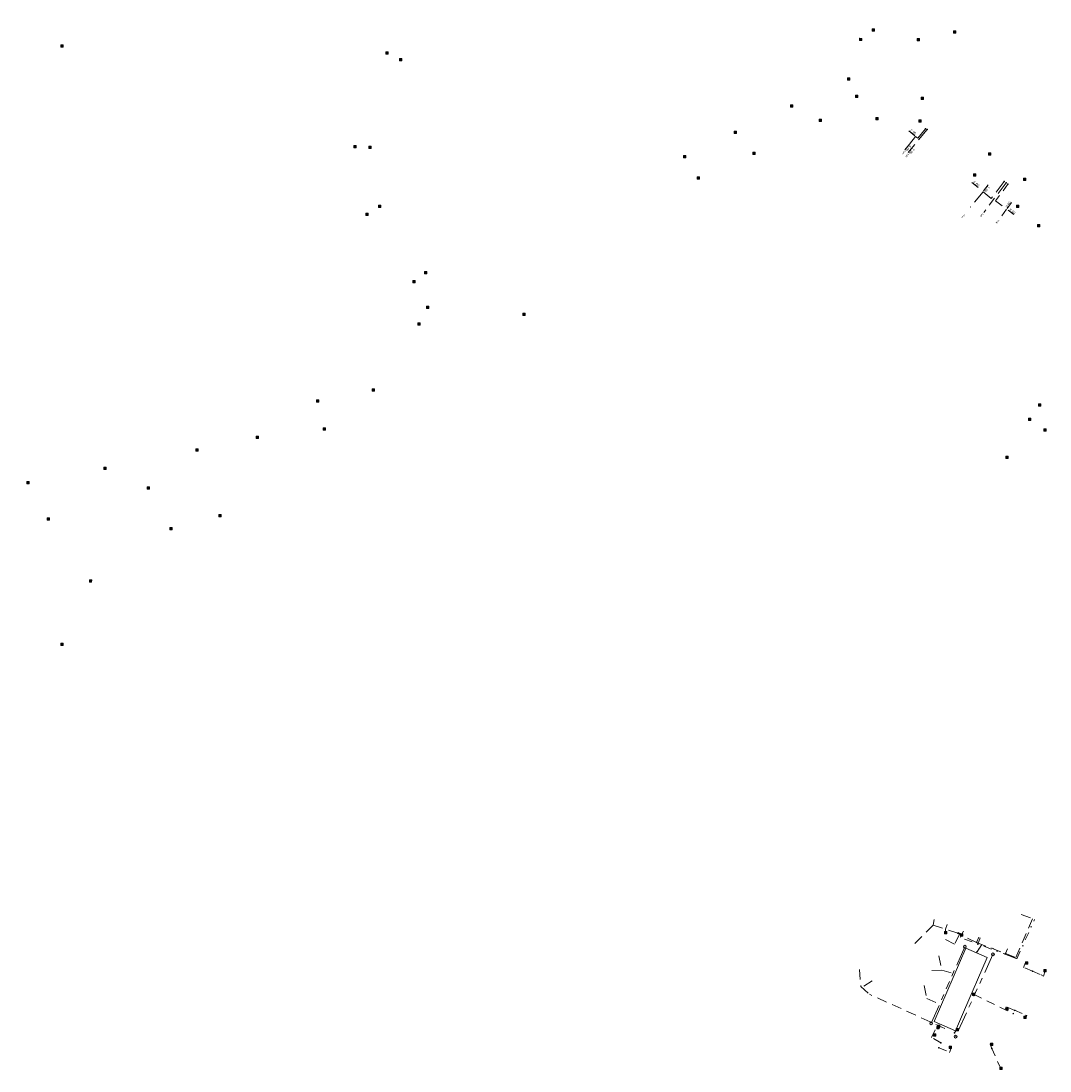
# Model space of a CAD drawing. Header units: inches. Extents: x 0 to 191500, y 0 to 342750.
# Tile 135 of 256: x 186592 to 186901, y 331101 to 331415. Entities that reach past the tile are written whole.
import ezdxf
from ezdxf.enums import TextEntityAlignment as Align

# ---------------------------------------------------------------- set-up
doc = ezdxf.new("R2010")
doc.units = ezdxf.units.IN
doc.header["$MEASUREMENT"] = 0
for name, pattern in [('RI-DRAINAGE', [19.2, 6, -1.8, 1.8, -1.8, 2.4, -1.8, 1.8, -1.8]), ('RI-GWA_HUISAANSLUITING', [23, 4, -1.8, 2.6, -1.8, 4.6, -1.8, 4.6, -1.8]), ('RI-HWA_HUISAANSLUITING', [4.8, 3, -1.8]), ('RI-HWA_KOLKAANSLUITING', [4.3, 2.5, -1.8]), ('RI-VWA_HUISAANSLUITING', [6.1, 2.5, -1.8, 0, -1.8])]:
    doc.linetypes.add(name, pattern=pattern)
doc.layers.get('0').update_dxf_attribs({"lineweight": 20})
for name, color, linetype, lineweight in [('ECW', 150, 'Continuous', 20), ('N-WE-RI-DRAINAGE-G', 90, 'RI-DRAINAGE', 20), ('N-WE-RI-GWA-MAATVOERING-T25', 30, 'RI-GWA_HUISAANSLUITING', 20), ('N-WE-RI-GWA_HUISAANSLUITING', 30, 'RI-GWA_HUISAANSLUITING', 20), ('N-WE-RI-HWA_HUISAANSLUITING', 150, 'RI-HWA_HUISAANSLUITING', 20), ('N-WE-RI-HWA_INFILTRATIE', 4, 'Continuous', 20), ('N-WE-RI-HWA_KOLK-S', 150, 'Continuous', 20), ('N-WE-RI-HWA_KOLKAANSLUITING', 150, 'RI-HWA_KOLKAANSLUITING', 20), ('N-WE-RI-INLAAT', 7, 'Continuous', 20), ('N-WE-RI-VWA_HUISAANSLUITING', 20, 'RI-VWA_HUISAANSLUITING', 20), ('N-WE-RI-VWA_HUISAANSLUITING_PVC_160-G', 20, 'RI-VWA_HUISAANSLUITING', 20), ('Tekst algemeen', 7, 'Continuous', 20)]:
    doc.layers.add(name, color=color, linetype=linetype, lineweight=lineweight)
doc.styles.add('NLCS-ISO', font='txt')
picture_1 = doc.add_image_def('image1.ecw', size_in_pixel=(220000, 285000))

# ---------------------------------------------------------------- blocks, each defined once
blk = doc.blocks.new('A$C2C270354')
h = blk.add_hatch(color=256)
h.dxf.hatch_style = 1
edge = h.paths.add_edge_path()
edge.add_arc((0, 0), 0.1, 0, 360)
blk.add_circle((0, 0), 0.1)

msp = doc.modelspace()

# ---------------------------------------------------------------- linework, layer by layer
at = {"layer": 'N-WE-RI-DRAINAGE-G'}
for p, q in [((186875.21522, 331137.76178, 113.851), (186865.17615, 331114.79763, 57.174)), ((186883.67743, 331135.47014, 113.973), (186872.48611, 331110.80252, 113.399))]:
    msp.add_line(p, q, dxfattribs=at)
at = {"layer": 'N-WE-RI-GWA-MAATVOERING-T25'}
for p, q in [((186860.269, 331380.792), (186858.427, 331382.294)), ((186858.626, 331378.329), (186857.245, 331376.63)), ((186859.628, 331377.501), (186858.284, 331375.861)), ((186879.213, 331365.347), (186877.371, 331366.849)), ((186880.877, 331364.373), (186882.281, 331366.095)), ((186887.978, 331359.043), (186889.258, 331360.808)), ((186888.223, 331358.531), (186889.965, 331357.268))]:
    msp.add_line(p, q, dxfattribs=at)
at = {"layer": 'N-WE-RI-GWA_HUISAANSLUITING'}
for p, q in [((186858.626, 331378.329), (186860.491, 331380.613)), ((186863.931, 331382.71), (186859.628, 331377.501)), ((186860.491, 331380.613), (186861.124, 331380.09)), ((186863.475, 331382.974), (186861.124, 331380.09)), ((186887.623, 331366.784), (186880.934, 331357.891)), ((186887.053, 331367.151), (186883.173, 331362.04)), ((186880.699, 331364.072), (186876.88, 331359.438)), ((186880.699, 331364.072), (186883.173, 331362.04))]:
    msp.add_line(p, q, dxfattribs=at)
at = {"layer": 'N-WE-RI-HWA_HUISAANSLUITING'}
for p, q in [((186892.13004, 331147.41854), (186895.50134, 331146.15891)), ((186865.772, 331144.2649), (186859.75652, 331138.1821)), ((186866.09616, 331145.9462), (186865.772, 331144.2649)), ((186873.14937, 331141.79855, 240.71742), (186865.772, 331144.2649)), ((186890.5375, 331134.53662, -0.01768), (186895.4997, 331146.1544)), ((186873.61365, 331141.56843, 240.71742), (186872.13465, 331138.48637, 9.28403)), ((186878.77882, 331139.05829, 240.71742), (186873.10429, 331141.8205, 240.70263)), ((186869.48592, 331139.94859), (186872.13465, 331138.48637, 9.28403)), ((186878.75423, 331135.94026, 56.006), (186880.36493, 331138.44, 56.40539)), ((186878.777, 331139.059, 56.392), (186879.39589, 331140.59806)), ((186878.777, 331139.059, 56.392), (186887.435, 331135.684, 56.465)), ((186867.49099, 331135.03561), (186868.31402, 331130.77098)), ((186887.43031, 331135.6845, 116.913), (186888.01716, 331137.15511)), ((186887.43031, 331135.68583, 116.913), (186890.53703, 331134.53679)), ((186843.68239, 331130.92362), (186844.06523, 331125.82025)), ((186868.31402, 331130.77098), (186865.19485, 331130.61255)), ((186868.31402, 331130.77098), (186872.24212, 331129.57269, 56.016)), ((186844.06523, 331125.82025), (186846.63229, 331123.52037, -1.23422)), ((186847.4386, 331127.53522), (186844.36122, 331125.55507, -0.14231)), ((186863.05615, 331126.09186), (186863.83051, 331122.23363)), ((186869.26045, 331113.23904, 237.47913), (186846.63229, 331123.52037, -1.23422)), ((186863.83051, 331122.23363), (186868.25108, 331120.38069, 56.01027))]:
    msp.add_line(p, q, dxfattribs=at)
at = {"layer": 'N-WE-RI-HWA_INFILTRATIE'}
for p, q in [((186875.592, 331137.288, 55.991), (186866.069, 331115.355, 56.016)), ((186875.592, 331137.288, 55.991), (186881.974, 331134.568, 56.006)), ((186874.841, 331118.116, 55.986), (186881.974, 331134.568, 56.006)), ((186872.427, 331112.567, 53.781), (186874.841, 331118.116, 55.986)), ((186866.069, 331115.355, 56.016), (186872.427, 331112.567, 53.781))]:
    msp.add_line(p, q, dxfattribs=at)
for centre in [(186875.21522, 331137.76178, 113.851), (186883.67743, 331135.47014, 113.973), (186865.17615, 331114.79763, 57.174), (186872.48611, 331110.80252, 113.399)]:
    msp.add_circle(centre, 0.41231, dxfattribs=at)
at = {"layer": 'N-WE-RI-HWA_KOLK-S'}
for p, q in [((186847.50252, 331412.91297, 55.342), (186847.50103, 331412.21652, 55.342)), ((186847.50103, 331412.21652, 55.342), (186848.19897, 331412.91148, 55.342)), ((186847.50103, 331412.21652, 55.342), (186848.19748, 331412.21503, 55.342)), ((186847.50252, 331412.91297, 55.342), (186848.19748, 331412.21503, 55.342)), ((186848.19897, 331412.91148, 55.342), (186847.50252, 331412.91297, 55.342)), ((186848.19748, 331412.21503, 55.342), (186848.19897, 331412.91148, 55.342)), ((186871.85952, 331412.25897, 54.884), (186871.85803, 331411.56252, 54.884)), ((186871.85803, 331411.56252, 54.884), (186872.55597, 331412.25748, 54.884)), ((186871.85952, 331412.25897, 54.884), (186872.55448, 331411.56103, 54.884)), ((186872.55597, 331412.25748, 54.884), (186871.85952, 331412.25897, 54.884)), ((186872.55448, 331411.56103, 54.884), (186872.55597, 331412.25748, 54.884)), ((186843.70152, 331410.05697, 55.364), (186843.70003, 331409.36052, 55.364)), ((186843.70003, 331409.36052, 55.364), (186844.39797, 331410.05548, 55.364)), ((186843.70003, 331409.36052, 55.364), (186844.39648, 331409.35903, 55.364)), ((186843.70152, 331410.05697, 55.364), (186844.39648, 331409.35903, 55.364)), ((186844.39797, 331410.05548, 55.364), (186843.70152, 331410.05697, 55.364)), ((186844.39648, 331409.35903, 55.364), (186844.39797, 331410.05548, 55.364)), ((186860.98852, 331409.98297, 55.002), (186860.98703, 331409.28652, 55.002)), ((186860.98703, 331409.28652, 55.002), (186861.68497, 331409.98148, 55.002)), ((186860.98703, 331409.28652, 55.002), (186861.68348, 331409.28503, 55.002)), ((186860.98852, 331409.98297, 55.002), (186861.68348, 331409.28503, 55.002)), ((186861.68497, 331409.98148, 55.002), (186860.98852, 331409.98297, 55.002)), ((186861.68348, 331409.28503, 55.002), (186861.68497, 331409.98148, 55.002)), ((186871.85803, 331411.56252, 54.884), (186872.55448, 331411.56103, 54.884)), ((186604.19852, 331408.07097), (186604.19703, 331407.37452)), ((186604.19703, 331407.37452), (186604.89497, 331408.06948)), ((186604.19703, 331407.37452), (186604.89348, 331407.37303)), ((186604.19852, 331408.07097), (186604.89348, 331407.37303)), ((186604.89497, 331408.06948), (186604.19852, 331408.07097)), ((186604.89348, 331407.37303), (186604.89497, 331408.06948)), ((186701.69052, 331406.00097, 56.708), (186701.68903, 331405.30452, 56.708)), ((186701.68903, 331405.30452, 56.708), (186702.38697, 331405.99948, 56.708)), ((186701.69052, 331406.00097, 56.708), (186702.38548, 331405.30303, 56.708)), ((186702.38697, 331405.99948, 56.708), (186701.69052, 331406.00097, 56.708)), ((186702.38548, 331405.30303, 56.708), (186702.38697, 331405.99948, 56.708)), ((186701.68903, 331405.30452, 56.708), (186702.38548, 331405.30303, 56.708)), ((186705.72152, 331404.05397, 56.676), (186705.72003, 331403.35752, 56.676)), ((186705.72003, 331403.35752, 56.676), (186706.41797, 331404.05248, 56.676)), ((186705.72003, 331403.35752, 56.676), (186706.41648, 331403.35603, 56.676)), ((186705.72152, 331404.05397, 56.676), (186706.41648, 331403.35603, 56.676)), ((186706.41797, 331404.05248, 56.676), (186705.72152, 331404.05397, 56.676)), ((186706.41648, 331403.35603, 56.676), (186706.41797, 331404.05248, 56.676)), ((186840.05752, 331398.21297, 54.908), (186840.05603, 331397.51652, 54.908)), ((186840.05603, 331397.51652, 54.908), (186840.75397, 331398.21148, 54.908)), ((186840.05603, 331397.51652, 54.908), (186840.75248, 331397.51503, 54.908)), ((186840.05752, 331398.21297, 54.908), (186840.75248, 331397.51503, 54.908)), ((186840.75397, 331398.21148, 54.908), (186840.05752, 331398.21297, 54.908)), ((186840.75248, 331397.51503, 54.908), (186840.75397, 331398.21148, 54.908)), ((186842.46252, 331393.01197, 54.854), (186842.46103, 331392.31552, 54.854)), ((186842.46103, 331392.31552, 54.854), (186843.15897, 331393.01048, 54.854)), ((186842.46252, 331393.01197, 54.854), (186843.15748, 331392.31403, 54.854)), ((186843.15897, 331393.01048, 54.854), (186842.46252, 331393.01197, 54.854)), ((186843.15748, 331392.31403, 54.854), (186843.15897, 331393.01048, 54.854)), ((186822.96252, 331390.13697, 54.773), (186822.96103, 331389.44052, 54.773)), ((186822.96103, 331389.44052, 54.773), (186823.65897, 331390.13548, 54.773)), ((186822.96252, 331390.13697, 54.773), (186823.65748, 331389.43903, 54.773)), ((186823.65897, 331390.13548, 54.773), (186822.96252, 331390.13697, 54.773)), ((186823.65748, 331389.43903, 54.773), (186823.65897, 331390.13548, 54.773)), ((186842.46103, 331392.31552, 54.854), (186843.15748, 331392.31403, 54.854)), ((186862.12552, 331392.38397, 54.727), (186862.12403, 331391.68752, 54.727)), ((186862.12403, 331391.68752, 54.727), (186862.82197, 331392.38248, 54.727)), ((186862.12403, 331391.68752, 54.727), (186862.82048, 331391.68603, 54.727)), ((186862.12552, 331392.38397, 54.727), (186862.82048, 331391.68603, 54.727)), ((186862.82197, 331392.38248, 54.727), (186862.12552, 331392.38397, 54.727)), ((186862.82048, 331391.68603, 54.727), (186862.82197, 331392.38248, 54.727)), ((186822.96103, 331389.44052, 54.773), (186823.65748, 331389.43903, 54.773)), ((186831.57052, 331385.86397, 54.694), (186831.56903, 331385.16752, 54.694)), ((186831.56903, 331385.16752, 54.694), (186832.26697, 331385.86248, 54.694)), ((186831.56903, 331385.16752, 54.694), (186832.26548, 331385.16603, 54.694)), ((186831.57052, 331385.86397, 54.694), (186832.26548, 331385.16603, 54.694)), ((186832.26697, 331385.86248, 54.694), (186831.57052, 331385.86397, 54.694)), ((186832.26548, 331385.16603, 54.694), (186832.26697, 331385.86248, 54.694)), ((186848.53252, 331386.35797, 54.753), (186848.53103, 331385.66152, 54.753)), ((186848.53103, 331385.66152, 54.753), (186849.22897, 331386.35648, 54.753)), ((186848.53103, 331385.66152, 54.753), (186849.22748, 331385.66003, 54.753)), ((186848.53252, 331386.35797, 54.753), (186849.22748, 331385.66003, 54.753)), ((186849.22897, 331386.35648, 54.753), (186848.53252, 331386.35797, 54.753)), ((186849.22748, 331385.66003, 54.753), (186849.22897, 331386.35648, 54.753)), ((186861.46852, 331385.66897, 54.704), (186861.46703, 331384.97252, 54.704)), ((186861.46703, 331384.97252, 54.704), (186862.16497, 331385.66748, 54.704)), ((186861.46703, 331384.97252, 54.704), (186862.16348, 331384.97103, 54.704)), ((186861.46852, 331385.66897, 54.704), (186862.16348, 331384.97103, 54.704)), ((186862.16497, 331385.66748, 54.704), (186861.46852, 331385.66897, 54.704)), ((186862.16348, 331384.97103, 54.704), (186862.16497, 331385.66748, 54.704)), ((186806.09052, 331382.24597, 54.773), (186806.08903, 331381.54952, 54.773)), ((186806.08903, 331381.54952, 54.773), (186806.78697, 331382.24448, 54.773)), ((186806.08903, 331381.54952, 54.773), (186806.78548, 331381.54803, 54.773)), ((186806.09052, 331382.24597, 54.773), (186806.78548, 331381.54803, 54.773)), ((186806.78697, 331382.24448, 54.773), (186806.09052, 331382.24597, 54.773)), ((186806.78548, 331381.54803, 54.773), (186806.78697, 331382.24448, 54.773)), ((186692.01952, 331377.96897, 55.958), (186692.01803, 331377.27252, 55.958)), ((186692.01803, 331377.27252, 55.958), (186692.71597, 331377.96748, 55.958)), ((186692.01803, 331377.27252, 55.958), (186692.71448, 331377.27103, 55.958)), ((186692.01952, 331377.96897, 55.958), (186692.71448, 331377.27103, 55.958)), ((186692.71597, 331377.96748, 55.958), (186692.01952, 331377.96897, 55.958)), ((186692.71448, 331377.27103, 55.958), (186692.71597, 331377.96748, 55.958)), ((186696.56152, 331377.71997, 55.926), (186696.56003, 331377.02352, 55.926)), ((186696.56003, 331377.02352, 55.926), (186697.25797, 331377.71848, 55.926)), ((186696.56003, 331377.02352, 55.926), (186697.25648, 331377.02203, 55.926)), ((186696.56152, 331377.71997, 55.926), (186697.25648, 331377.02203, 55.926)), ((186697.25797, 331377.71848, 55.926), (186696.56152, 331377.71997, 55.926)), ((186697.25648, 331377.02203, 55.926), (186697.25797, 331377.71848, 55.926)), ((186790.93352, 331374.92297, 54.77), (186790.93203, 331374.22652, 54.77)), ((186790.93203, 331374.22652, 54.77), (186791.62997, 331374.92148, 54.77)), ((186790.93203, 331374.22652, 54.77), (186791.62848, 331374.22503, 54.77)), ((186790.93352, 331374.92297, 54.77), (186791.62848, 331374.22503, 54.77)), ((186791.62997, 331374.92148, 54.77), (186790.93352, 331374.92297, 54.77)), ((186791.62848, 331374.22503, 54.77), (186791.62997, 331374.92148, 54.77)), ((186811.64852, 331375.95597, 54.619), (186811.64703, 331375.25952, 54.619)), ((186811.64703, 331375.25952, 54.619), (186812.34497, 331375.95448, 54.619)), ((186811.64703, 331375.25952, 54.619), (186812.34348, 331375.25803, 54.619)), ((186811.64852, 331375.95597, 54.619), (186812.34348, 331375.25803, 54.619)), ((186812.34497, 331375.95448, 54.619), (186811.64852, 331375.95597, 54.619)), ((186812.34348, 331375.25803, 54.619), (186812.34497, 331375.95448, 54.619)), ((186882.32252, 331375.74797, 54.413), (186882.32103, 331375.05152, 54.413)), ((186882.32103, 331375.05152, 54.413), (186883.01897, 331375.74648, 54.413)), ((186882.32103, 331375.05152, 54.413), (186883.01748, 331375.05003, 54.413)), ((186882.32252, 331375.74797, 54.413), (186883.01748, 331375.05003, 54.413)), ((186883.01897, 331375.74648, 54.413), (186882.32252, 331375.74797, 54.413)), ((186883.01748, 331375.05003, 54.413), (186883.01897, 331375.74648, 54.413)), ((186795.01052, 331368.56897, 54.671), (186795.00903, 331367.87252, 54.671)), ((186795.00903, 331367.87252, 54.671), (186795.70697, 331368.56748, 54.671)), ((186795.00903, 331367.87252, 54.671), (186795.70548, 331367.87103, 54.671)), ((186795.01052, 331368.56897, 54.671), (186795.70548, 331367.87103, 54.671)), ((186795.70697, 331368.56748, 54.671), (186795.01052, 331368.56897, 54.671)), ((186795.70548, 331367.87103, 54.671), (186795.70697, 331368.56748, 54.671)), ((186877.83252, 331369.40597, 54.401), (186877.83103, 331368.70952, 54.401)), ((186877.83103, 331368.70952, 54.401), (186878.52897, 331369.40448, 54.401)), ((186877.83103, 331368.70952, 54.401), (186878.52748, 331368.70803, 54.401)), ((186877.83252, 331369.40597, 54.401), (186878.52748, 331368.70803, 54.401)), ((186878.52897, 331369.40448, 54.401), (186877.83252, 331369.40597, 54.401)), ((186878.52748, 331368.70803, 54.401), (186878.52897, 331369.40448, 54.401)), ((186892.79952, 331368.15597, 54.198), (186892.79803, 331367.45952, 54.198)), ((186892.79803, 331367.45952, 54.198), (186893.49597, 331368.15448, 54.198)), ((186892.79952, 331368.15597, 54.198), (186893.49448, 331367.45803, 54.198)), ((186893.49597, 331368.15448, 54.198), (186892.79952, 331368.15597, 54.198)), ((186893.49448, 331367.45803, 54.198), (186893.49597, 331368.15448, 54.198)), ((186892.79803, 331367.45952, 54.198), (186893.49448, 331367.45803, 54.198)), ((186699.44452, 331360.06697, 55.531), (186699.44303, 331359.37052, 55.531)), ((186699.44303, 331359.37052, 55.531), (186700.14097, 331360.06548, 55.531)), ((186699.44303, 331359.37052, 55.531), (186700.13948, 331359.36903, 55.531)), ((186699.44452, 331360.06697, 55.531), (186700.13948, 331359.36903, 55.531)), ((186700.14097, 331360.06548, 55.531), (186699.44452, 331360.06697, 55.531)), ((186700.13948, 331359.36903, 55.531), (186700.14097, 331360.06548, 55.531)), ((186890.77352, 331360.03297, 54.202), (186890.77203, 331359.33652, 54.202)), ((186890.77203, 331359.33652, 54.202), (186891.46997, 331360.03148, 54.202)), ((186890.77203, 331359.33652, 54.202), (186891.46848, 331359.33503, 54.202)), ((186890.77352, 331360.03297, 54.202), (186891.46848, 331359.33503, 54.202)), ((186891.46997, 331360.03148, 54.202), (186890.77352, 331360.03297, 54.202)), ((186891.46848, 331359.33503, 54.202), (186891.46997, 331360.03148, 54.202)), ((186695.65452, 331357.62297, 55.522), (186695.65303, 331356.92652, 55.522)), ((186695.65303, 331356.92652, 55.522), (186696.35097, 331357.62148, 55.522)), ((186695.65303, 331356.92652, 55.522), (186696.34948, 331356.92503, 55.522)), ((186695.65452, 331357.62297, 55.522), (186696.34948, 331356.92503, 55.522)), ((186696.35097, 331357.62148, 55.522), (186695.65452, 331357.62297, 55.522)), ((186696.34948, 331356.92503, 55.522), (186696.35097, 331357.62148, 55.522)), ((186896.98652, 331354.21797, 54.326), (186896.98503, 331353.52152, 54.326)), ((186896.98503, 331353.52152, 54.326), (186897.68297, 331354.21648, 54.326)), ((186896.98503, 331353.52152, 54.326), (186897.68148, 331353.52003, 54.326)), ((186896.98652, 331354.21797, 54.326), (186897.68148, 331353.52003, 54.326)), ((186897.68297, 331354.21648, 54.326), (186896.98652, 331354.21797, 54.326)), ((186897.68148, 331353.52003, 54.326), (186897.68297, 331354.21648, 54.326)), ((186713.22252, 331340.14797, 55.118), (186713.22103, 331339.45152, 55.118)), ((186713.22103, 331339.45152, 55.118), (186713.91897, 331340.14648, 55.118)), ((186713.22103, 331339.45152, 55.118), (186713.91748, 331339.45003, 55.118)), ((186713.22252, 331340.14797, 55.118), (186713.91748, 331339.45003, 55.118)), ((186713.91897, 331340.14648, 55.118), (186713.22252, 331340.14797, 55.118)), ((186713.91748, 331339.45003, 55.118), (186713.91897, 331340.14648, 55.118)), ((186709.72052, 331337.49297, 55.112), (186709.71903, 331336.79652, 55.112)), ((186709.71903, 331336.79652, 55.112), (186710.41697, 331337.49148, 55.112)), ((186709.71903, 331336.79652, 55.112), (186710.41548, 331336.79503, 55.112)), ((186709.72052, 331337.49297, 55.112), (186710.41548, 331336.79503, 55.112)), ((186710.41697, 331337.49148, 55.112), (186709.72052, 331337.49297, 55.112)), ((186710.41548, 331336.79503, 55.112), (186710.41697, 331337.49148, 55.112)), ((186713.83052, 331329.80497, 55.024), (186713.82903, 331329.10852, 55.024)), ((186713.82903, 331329.10852, 55.024), (186714.52697, 331329.80348, 55.024)), ((186713.83052, 331329.80497, 55.024), (186714.52548, 331329.10703, 55.024)), ((186714.52697, 331329.80348, 55.024), (186713.83052, 331329.80497, 55.024)), ((186714.52548, 331329.10703, 55.024), (186714.52697, 331329.80348, 55.024)), ((186713.82903, 331329.10852, 55.024), (186714.52548, 331329.10703, 55.024)), ((186742.72852, 331327.67297, 54.804), (186742.72703, 331326.97652, 54.804)), ((186742.72703, 331326.97652, 54.804), (186743.42497, 331327.67148, 54.804)), ((186742.72703, 331326.97652, 54.804), (186743.42348, 331326.97503, 54.804)), ((186742.72852, 331327.67297, 54.804), (186743.42348, 331326.97503, 54.804)), ((186743.42497, 331327.67148, 54.804), (186742.72852, 331327.67297, 54.804)), ((186743.42348, 331326.97503, 54.804), (186743.42497, 331327.67148, 54.804)), ((186711.20852, 331324.78797, 55.053), (186711.20703, 331324.09152, 55.053)), ((186711.20703, 331324.09152, 55.053), (186711.90497, 331324.78648, 55.053)), ((186711.20703, 331324.09152, 55.053), (186711.90348, 331324.09003, 55.053)), ((186711.20852, 331324.78797, 55.053), (186711.90348, 331324.09003, 55.053)), ((186711.90497, 331324.78648, 55.053), (186711.20852, 331324.78797, 55.053)), ((186711.90348, 331324.09003, 55.053), (186711.90497, 331324.78648, 55.053)), ((186697.58752, 331304.95497, 54.966), (186697.58603, 331304.25852, 54.966)), ((186697.58603, 331304.25852, 54.966), (186698.28397, 331304.95348, 54.966)), ((186697.58752, 331304.95497, 54.966), (186698.28248, 331304.25703, 54.966)), ((186698.28397, 331304.95348, 54.966), (186697.58752, 331304.95497, 54.966)), ((186698.28248, 331304.25703, 54.966), (186698.28397, 331304.95348, 54.966)), ((186680.87052, 331301.69697, 55.159), (186680.86903, 331301.00052, 55.159)), ((186680.86903, 331301.00052, 55.159), (186681.56697, 331301.69548, 55.159)), ((186680.87052, 331301.69697, 55.159), (186681.56548, 331300.99903, 55.159)), ((186681.56697, 331301.69548, 55.159), (186680.87052, 331301.69697, 55.159)), ((186681.56548, 331300.99903, 55.159), (186681.56697, 331301.69548, 55.159)), ((186697.58603, 331304.25852, 54.966), (186698.28248, 331304.25703, 54.966)), ((186680.86903, 331301.00052, 55.159), (186681.56548, 331300.99903, 55.159)), ((186897.30352, 331300.50697, 54.131), (186897.30203, 331299.81052, 54.131)), ((186897.30203, 331299.81052, 54.131), (186897.99997, 331300.50548, 54.131)), ((186897.30203, 331299.81052, 54.131), (186897.99848, 331299.80903, 54.131)), ((186897.30352, 331300.50697, 54.131), (186897.99848, 331299.80903, 54.131)), ((186897.99997, 331300.50548, 54.131), (186897.30352, 331300.50697, 54.131)), ((186897.99848, 331299.80903, 54.131), (186897.99997, 331300.50548, 54.131)), ((186894.32652, 331296.19097, 54.147), (186894.32503, 331295.49452, 54.147)), ((186894.32503, 331295.49452, 54.147), (186895.02297, 331296.18948, 54.147)), ((186894.32503, 331295.49452, 54.147), (186895.02148, 331295.49303, 54.147)), ((186894.32652, 331296.19097, 54.147), (186895.02148, 331295.49303, 54.147)), ((186895.02297, 331296.18948, 54.147), (186894.32652, 331296.19097, 54.147)), ((186895.02148, 331295.49303, 54.147), (186895.02297, 331296.18948, 54.147)), ((186682.86252, 331293.28597, 55.11), (186682.86103, 331292.58952, 55.11)), ((186682.86103, 331292.58952, 55.11), (186683.55897, 331293.28448, 55.11)), ((186682.86103, 331292.58952, 55.11), (186683.55748, 331292.58803, 55.11)), ((186682.86252, 331293.28597, 55.11), (186683.55748, 331292.58803, 55.11)), ((186683.55897, 331293.28448, 55.11), (186682.86252, 331293.28597, 55.11)), ((186683.55748, 331292.58803, 55.11), (186683.55897, 331293.28448, 55.11)), ((186898.90652, 331293.01297, 54.151), (186898.90503, 331292.31652, 54.151)), ((186898.90503, 331292.31652, 54.151), (186899.60297, 331293.01148, 54.151)), ((186898.90503, 331292.31652, 54.151), (186899.60148, 331292.31503, 54.151)), ((186898.90652, 331293.01297, 54.151), (186899.60148, 331292.31503, 54.151)), ((186899.60297, 331293.01148, 54.151), (186898.90652, 331293.01297, 54.151)), ((186899.60148, 331292.31503, 54.151), (186899.60297, 331293.01148, 54.151)), ((186662.78352, 331290.83397), (186662.78203, 331290.13752)), ((186662.78203, 331290.13752), (186663.47997, 331290.83248)), ((186662.78203, 331290.13752), (186663.47848, 331290.13603)), ((186662.78352, 331290.83397), (186663.47848, 331290.13603)), ((186663.47997, 331290.83248), (186662.78352, 331290.83397)), ((186663.47848, 331290.13603), (186663.47997, 331290.83248)), ((186644.71152, 331286.98597), (186644.71003, 331286.28952)), ((186644.71003, 331286.28952), (186645.40797, 331286.98448)), ((186644.71003, 331286.28952), (186645.40648, 331286.28803)), ((186644.71152, 331286.98597), (186645.40648, 331286.28803)), ((186645.40797, 331286.98448), (186644.71152, 331286.98597)), ((186645.40648, 331286.28803), (186645.40797, 331286.98448)), ((186887.50652, 331284.84597, -0.118), (186887.50503, 331284.14952, -0.118)), ((186887.50503, 331284.14952, -0.118), (186888.20297, 331284.84448, -0.118)), ((186887.50503, 331284.14952, -0.118), (186888.20148, 331284.14803, -0.118)), ((186887.50652, 331284.84597, -0.118), (186888.20148, 331284.14803, -0.118)), ((186888.20297, 331284.84448, -0.118), (186887.50652, 331284.84597, -0.118)), ((186888.20148, 331284.14803, -0.118), (186888.20297, 331284.84448, -0.118)), ((186617.06352, 331281.53397, 55.634), (186617.06203, 331280.83752, 55.634)), ((186617.06203, 331280.83752, 55.634), (186617.75997, 331281.53248, 55.634)), ((186617.06203, 331280.83752, 55.634), (186617.75848, 331280.83603, 55.634)), ((186617.06352, 331281.53397, 55.634), (186617.75848, 331280.83603, 55.634)), ((186617.75997, 331281.53248, 55.634), (186617.06352, 331281.53397, 55.634)), ((186617.75848, 331280.83603, 55.634), (186617.75997, 331281.53248, 55.634)), ((186594.03852, 331277.23297, 56.009), (186594.03703, 331276.53652, 56.009)), ((186594.03703, 331276.53652, 56.009), (186594.73497, 331277.23148, 56.009)), ((186594.03703, 331276.53652, 56.009), (186594.73348, 331276.53503, 56.009)), ((186594.03852, 331277.23297, 56.009), (186594.73348, 331276.53503, 56.009)), ((186594.73497, 331277.23148, 56.009), (186594.03852, 331277.23297, 56.009)), ((186594.73348, 331276.53503, 56.009), (186594.73497, 331277.23148, 56.009)), ((186630.07852, 331275.63097), (186630.07703, 331274.93452)), ((186630.07703, 331274.93452), (186630.77497, 331275.62948)), ((186630.07703, 331274.93452), (186630.77348, 331274.93303)), ((186630.07852, 331275.63097), (186630.77348, 331274.93303)), ((186630.77497, 331275.62948), (186630.07852, 331275.63097)), ((186630.77348, 331274.93303), (186630.77497, 331275.62948)), ((186651.56152, 331267.35697, 55.368), (186651.56003, 331266.66052, 55.368)), ((186651.56003, 331266.66052, 55.368), (186652.25797, 331267.35548, 55.368)), ((186651.56152, 331267.35697, 55.368), (186652.25648, 331266.65903, 55.368)), ((186652.25797, 331267.35548, 55.368), (186651.56152, 331267.35697, 55.368)), ((186652.25648, 331266.65903, 55.368), (186652.25797, 331267.35548, 55.368)), ((186600.08852, 331266.34997), (186600.08703, 331265.65352)), ((186600.08703, 331265.65352), (186600.78497, 331266.34848)), ((186600.08703, 331265.65352), (186600.78348, 331265.65203)), ((186600.08852, 331266.34997), (186600.78348, 331265.65203)), ((186600.78497, 331266.34848), (186600.08852, 331266.34997)), ((186600.78348, 331265.65203), (186600.78497, 331266.34848)), ((186651.56003, 331266.66052, 55.368), (186652.25648, 331266.65903, 55.368)), ((186636.91452, 331263.38997, 55.37), (186636.91303, 331262.69352, 55.37)), ((186636.91303, 331262.69352, 55.37), (186637.61097, 331263.38848, 55.37)), ((186636.91303, 331262.69352, 55.37), (186637.60948, 331262.69203, 55.37)), ((186636.91452, 331263.38997, 55.37), (186637.60948, 331262.69203, 55.37)), ((186637.61097, 331263.38848, 55.37), (186636.91452, 331263.38997, 55.37)), ((186637.60948, 331262.69203, 55.37), (186637.61097, 331263.38848, 55.37)), ((186612.75952, 331247.73897), (186612.75803, 331247.04252)), ((186612.75803, 331247.04252), (186613.45597, 331247.73748)), ((186612.75803, 331247.04252), (186613.45448, 331247.04103)), ((186612.75952, 331247.73897), (186613.45448, 331247.04103)), ((186613.45597, 331247.73748), (186612.75952, 331247.73897)), ((186613.45448, 331247.04103), (186613.45597, 331247.73748)), ((186604.17952, 331228.74997, 55.508), (186604.17803, 331228.05352, 55.508)), ((186604.17803, 331228.05352, 55.508), (186604.87597, 331228.74848, 55.508)), ((186604.17803, 331228.05352, 55.508), (186604.87448, 331228.05203, 55.508)), ((186604.17952, 331228.74997, 55.508), (186604.87448, 331228.05203, 55.508)), ((186604.87597, 331228.74848, 55.508), (186604.17952, 331228.74997, 55.508)), ((186604.87448, 331228.05203, 55.508), (186604.87597, 331228.74848, 55.508)), ((186869.13264, 331142.30812, 442.923), (186869.13114, 331141.61167, 442.923)), ((186869.13114, 331141.61167, 442.923), (186869.82909, 331142.30663, 442.923)), ((186869.13114, 331141.61167, 442.923), (186869.8276, 331141.61017, 442.923)), ((186869.13264, 331142.30812, 442.923), (186869.8276, 331141.61017, 442.923)), ((186869.82909, 331142.30663, 442.923), (186869.13264, 331142.30812, 442.923)), ((186869.8276, 331141.61017, 442.923), (186869.82909, 331142.30663, 442.923)), ((186873.90803, 331141.66338, 442.923), (186873.90653, 331140.96693, 442.923)), ((186873.90653, 331140.96693, 442.923), (186874.60448, 331141.66188, 442.923)), ((186873.90653, 331140.96693, 442.923), (186874.60299, 331140.96543, 442.923)), ((186873.90803, 331141.66338, 442.923), (186874.60299, 331140.96543, 442.923)), ((186874.60448, 331141.66188, 442.923), (186873.90803, 331141.66338, 442.923)), ((186874.60299, 331140.96543, 442.923), (186874.60448, 331141.66188, 442.923)), ((186893.45785, 331133.26356, 442.923), (186893.45635, 331132.56711, 442.923)), ((186893.45635, 331132.56711, 442.923), (186894.1543, 331133.26206, 442.923)), ((186893.45635, 331132.56711, 442.923), (186894.15281, 331132.56561, 442.923)), ((186893.45785, 331133.26356, 442.923), (186894.15281, 331132.56561, 442.923)), ((186894.1543, 331133.26206, 442.923), (186893.45785, 331133.26356, 442.923)), ((186894.15281, 331132.56561, 442.923), (186894.1543, 331133.26206, 442.923)), ((186898.90807, 331130.95956, 386.553), (186898.90658, 331130.26311, 386.553)), ((186898.90658, 331130.26311, 386.553), (186899.60453, 331130.95807, 386.553)), ((186898.90658, 331130.26311, 386.553), (186899.60303, 331130.26162, 386.553)), ((186898.90807, 331130.95956, 386.553), (186899.60303, 331130.26162, 386.553)), ((186899.60453, 331130.95807, 386.553), (186898.90807, 331130.95956, 386.553)), ((186899.60303, 331130.26162, 386.553), (186899.60453, 331130.95807, 386.553)), ((186877.5356, 331123.85983, 443.072), (186877.5341, 331123.16338, 443.072)), ((186877.5341, 331123.16338, 443.072), (186878.23205, 331123.85834, 443.072)), ((186877.5341, 331123.16338, 443.072), (186878.23055, 331123.16189, 443.072)), ((186877.5356, 331123.85983, 443.072), (186878.23055, 331123.16189, 443.072)), ((186878.23205, 331123.85834, 443.072), (186877.5356, 331123.85983, 443.072)), ((186878.23055, 331123.16189, 443.072), (186878.23205, 331123.85834, 443.072)), ((186887.53665, 331119.41088, 53.073), (186887.53515, 331118.71443, 53.073)), ((186887.53515, 331118.71443, 53.073), (186888.2331, 331119.40939, 53.073)), ((186887.53665, 331119.41088, 53.073), (186888.2316, 331118.71293, 53.073)), ((186888.2331, 331119.40939, 53.073), (186887.53665, 331119.41088, 53.073)), ((186888.2316, 331118.71293, 53.073), (186888.2331, 331119.40939, 53.073)), ((186887.53515, 331118.71443, 53.073), (186888.2316, 331118.71293, 53.073)), ((186892.94916, 331116.96175, 53.073), (186892.94766, 331116.2653, 53.073)), ((186892.94766, 331116.2653, 53.073), (186893.64561, 331116.96025, 53.073)), ((186892.94766, 331116.2653, 53.073), (186893.64412, 331116.2638, 53.073)), ((186892.94916, 331116.96175, 53.073), (186893.64412, 331116.2638, 53.073)), ((186893.64561, 331116.96025, 53.073), (186892.94916, 331116.96175, 53.073)), ((186893.64412, 331116.2638, 53.073), (186893.64561, 331116.96025, 53.073)), ((186866.87398, 331113.83886, 386.553), (186866.87248, 331113.14241, 386.553)), ((186866.87248, 331113.14241, 386.553), (186867.57043, 331113.83737, 386.553)), ((186866.87248, 331113.14241, 386.553), (186867.56894, 331113.14091, 386.553)), ((186866.87398, 331113.83886, 386.553), (186867.56894, 331113.14091, 386.553)), ((186867.57043, 331113.83737, 386.553), (186866.87398, 331113.83886, 386.553)), ((186867.06679, 331114.27253, 386.553), (186867.0653, 331113.57608, 386.553)), ((186867.0653, 331113.57608, 386.553), (186867.76325, 331114.27103, 386.553)), ((186867.0653, 331113.57608, 386.553), (186867.76175, 331113.57458, 386.553)), ((186867.06679, 331114.27253, 386.553), (186867.76175, 331113.57458, 386.553)), ((186867.76325, 331114.27103, 386.553), (186867.06679, 331114.27253, 386.553)), ((186867.56894, 331113.14091, 386.553), (186867.57043, 331113.83737, 386.553)), ((186867.76175, 331113.57458, 386.553), (186867.76325, 331114.27103, 386.553)), ((186872.65325, 331113.2802, 53.073), (186872.65175, 331112.58374, 53.073)), ((186872.65175, 331112.58374, 53.073), (186873.3497, 331113.2787, 53.073)), ((186872.65325, 331113.2802, 53.073), (186873.3482, 331112.58225, 53.073)), ((186873.3497, 331113.2787, 53.073), (186872.65325, 331113.2802, 53.073)), ((186873.3482, 331112.58225, 53.073), (186873.3497, 331113.2787, 53.073)), ((186865.876, 331111.63845, 386.553), (186865.8745, 331110.942, 386.553)), ((186865.8745, 331110.942, 386.553), (186866.57245, 331111.63695, 386.553)), ((186865.8745, 331110.942, 386.553), (186866.57095, 331110.9405, 386.553)), ((186865.876, 331111.63845, 386.553), (186866.57095, 331110.9405, 386.553)), ((186866.57245, 331111.63695, 386.553), (186865.876, 331111.63845, 386.553)), ((186866.57095, 331110.9405, 386.553), (186866.57245, 331111.63695, 386.553)), ((186872.65175, 331112.58374, 53.073), (186873.3482, 331112.58225, 53.073)), ((186870.54549, 331107.90346, 53.073), (186870.544, 331107.20701, 53.073)), ((186870.544, 331107.20701, 53.073), (186871.24195, 331107.90197, 53.073)), ((186870.544, 331107.20701, 53.073), (186871.24045, 331107.20551, 53.073)), ((186870.54549, 331107.90346, 53.073), (186871.24045, 331107.20551, 53.073)), ((186871.24195, 331107.90197, 53.073), (186870.54549, 331107.90346, 53.073)), ((186871.24045, 331107.20551, 53.073), (186871.24195, 331107.90197, 53.073)), ((186882.94545, 331108.85125, 53.073), (186882.94395, 331108.1548, 53.073)), ((186882.94395, 331108.1548, 53.073), (186883.6419, 331108.84976, 53.073)), ((186882.94395, 331108.1548, 53.073), (186883.6404, 331108.1533, 53.073)), ((186882.94545, 331108.85125, 53.073), (186883.6404, 331108.1533, 53.073)), ((186883.6419, 331108.84976, 53.073), (186882.94545, 331108.85125, 53.073)), ((186883.6404, 331108.1533, 53.073), (186883.6419, 331108.84976, 53.073)), ((186885.72267, 331101.66556, 53.073), (186885.72118, 331100.9691, 53.073)), ((186885.72118, 331100.9691, 53.073), (186886.41913, 331101.66406, 53.073)), ((186885.72118, 331100.9691, 53.073), (186886.41763, 331100.96761, 53.073)), ((186885.72267, 331101.66556, 53.073), (186886.41763, 331100.96761, 53.073)), ((186886.41913, 331101.66406, 53.073), (186885.72267, 331101.66556, 53.073)), ((186886.41763, 331100.96761, 53.073), (186886.41913, 331101.66406, 53.073))]:
    msp.add_line(p, q, dxfattribs=at)
at = {"layer": 'N-WE-RI-HWA_KOLKAANSLUITING'}
for p, q in [((186888.183, 331366.364), (186884.461, 331361.37)), ((186884.461, 331361.37), (186887.736, 331358.87)), ((186887.736, 331358.87), (186885.612, 331355.815)), ((186869.90012, 331144.41654), (186869.49319, 331143.02086)), ((186869.49319, 331143.02086), (186869.49319, 331141.95914)), ((186873.10421, 331141.82041, 240.71742), (186873.26344, 331141.99128, 211.54376)), ((186873.26344, 331141.99128, 211.54376), (186874.34754, 331141.52603, 211.54376)), ((186874.34617, 331141.52286, 221.4615), (186874.31549, 331141.45189, 442.923)), ((186893.44035, 331133.00809, 442.923), (186892.88045, 331131.55926, 58.154)), ((186895.53807, 331130.39863, 58.154), (186892.88045, 331131.55926, 58.154)), ((186893.68804, 331133.00809, 442.923), (186893.44035, 331133.00809, 442.923)), ((186895.53948, 331130.39789, 58.154), (186898.09433, 331129.29343)), ((186898.09433, 331129.29343), (186898.84964, 331128.96691, -17.19241)), ((186898.84964, 331128.96691, -17.19241), (186899.37284, 331130.51709, -17.19241)), ((186878.00037, 331123.41736, 443.072), (186889.75579, 331117.715, 221.26329)), ((186887.68554, 331119.7709, 217.87864), (186887.44937, 331119.22452, 217.87864)), ((186887.44937, 331119.22452, 217.87864), (186887.7335, 331119.1136, 53.073)), ((186890.19807, 331118.68486, 221.26329), (186887.68554, 331119.7709, 217.87864)), ((186890.16392, 331118.69962, 217.87864), (186893.46892, 331117.27086)), ((186893.55419, 331116.48809, -23.53168), (186893.41393, 331116.51927, 53.073)), ((186893.46892, 331117.27086), (186893.82587, 331117.11655, -23.53168)), ((186893.82587, 331117.11655, -23.53168), (186893.55419, 331116.48809, -23.53168)), ((186865.21458, 331110.59492), (186867.07048, 331114.11455)), ((186867.10417, 331113.58339, 386.553), (186866.85866, 331113.71285)), ((186867.07048, 331114.11455), (186867.29698, 331114.01706, 386.553)), ((186872.15133, 331111.95268, 295.63313), (186872.88344, 331113.02473, 53.073)), ((186868.02937, 331108.95431, 58.154), (186865.21458, 331110.59492)), ((186866.10619, 331111.38298, 386.553), (186865.7185, 331111.55057)), ((186867.42366, 331107.49399, 58.154), (186870.68399, 331106.08455, 4.93776)), ((186870.68399, 331106.08455, 4.93776), (186871.18532, 331107.32054)), ((186871.18532, 331107.32054), (186871.01026, 331107.46098, 53.073)), ((186882.87544, 331108.50824), (186883.00121, 331108.79918)), ((186883.32486, 331107.29418, 58.154), (186882.87544, 331108.50824)), ((186883.00121, 331108.79918), (186883.17564, 331108.59578, 53.073)), ((186883.32434, 331107.29418, 58.154), (186885.95286, 331101.41009, 53.073))]:
    msp.add_line(p, q, dxfattribs=at)
at = {"layer": 'N-WE-RI-VWA_HUISAANSLUITING'}
for p, q in [((186874.89412, 331142.40834), (186873.94202, 331140.6739)), ((186873.94202, 331140.6739), (186874.08858, 331140.58359, 191.15785)), ((186879.15262, 331138.57189, 58.154), (186879.84432, 331140.41774))]:
    msp.add_line(p, q, dxfattribs=at)
at = {"layer": 'N-WE-RI-VWA_HUISAANSLUITING_PVC_160-G'}
for p, q in [((186890.81852, 331134.12703), (186896.13153, 331145.91541)), ((186875.11424, 331140.06788, 191.15785), (186888.383, 331135.169, 56.451)), ((186888.37913, 331135.17043, 58.154), (186890.81852, 331134.12703))]:
    msp.add_line(p, q, dxfattribs=at)

# ---------------------------------------------------------------- block references
at = {"layer": 'N-WE-RI-INLAAT', "rotation": 0.06357443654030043}
for p in [(186863.475, 331382.974), (186863.931, 331382.71), (186887.053, 331367.151), (186887.623, 331366.784), (186888.183, 331366.364), (186873.10421, 331141.79855, 240.71742), (186873.61365, 331141.5699, 240.71742), (186878.77733, 331139.05829, 240.71742), (186879.15262, 331138.57189, 58.154), (186887.43031, 331135.6845, 116.913), (186895.53807, 331130.39478, 58.154), (186889.76519, 331117.69471), (186890.20191, 331118.68253), (186872.15133, 331111.95268, 295.63313), (186867.42366, 331107.49399, 58.154), (186868.02937, 331108.95431, 58.154), (186883.32486, 331107.29418, 58.154)]:
    msp.add_blockref('A$C2C270354', p, dxfattribs=at)

# ---------------------------------------------------------------- texts
at = {"layer": 'N-WE-RI-GWA-MAATVOERING-T25'}
for s, height, rotation, oblique, p in [('2.95', 0.749825, 320.7927965, 0.0015581, (186859.703, 331381.979)), ('6.00', 0.749969, 230.8598394, 359.96111, (186858.231, 331377.126)), ('7.30', 0.749969, 230.8598394, 359.96111, (186859.343, 331376.22)), ('6.00', 0.749825, 320.7927965, 0.0015581, (186878.684, 331366.448)), ('1.30', 0.749969, 230.8598394, 359.96111, (186881.844, 331364.845)), ('0.60', 0.749634, 53.6606037, 359.9801852, (186888.307, 331360.25)), ('8.30', 0.7502, 323.1301024, 359.8930765, (186889.467, 331358.211))]:
    msp.add_text(s, height=height, rotation=rotation, dxfattribs=dict(at, oblique=oblique)).set_placement(p, align=Align.MIDDLE_CENTER)
at = {"layer": 'Tekst algemeen', "oblique": 359.9855696}
for s, p in [('huis', (186856.938, 331375.83)), ('huis', (186857.902, 331374.873)), ('huis', (186874.831, 331356.697)), ('huis', (186880.305, 331356.991)), ('kolk', (186885.045, 331355.056))]:
    msp.add_text(s, height=0.499986, rotation=230.3413947, dxfattribs=at).set_placement(p, align=Align.MIDDLE_CENTER)
at = {"layer": 'Tekst algemeen', "char_height": 0.2, "attachment_point": 1, "style": 'NLCS-ISO'}
for s, insert, rotation in [('PVC 200 mm', (186878.56521, 331136.24272, 55.9985), 56.5870966), ('PVC 160 mm', (186882.96048, 331137.69544), 339.5515342)]:
    msp.add_mtext_dynamic_manual_height_columns(s, width=2.3427914, gutter_width=12.5, heights=[0], dxfattribs=dict(at, insert=insert, rotation=rotation))

# ---------------------------------------------------------------- pictures from other files: only their frames are drawn
at = {"layer": 'ECW'}
image = msp.add_image(picture_1, insert=(180500, 328500), size_in_units=(11000, 14250), dxfattribs=at)
image.dxf.flags = 7

doc.saveas('drawing.dxf')
